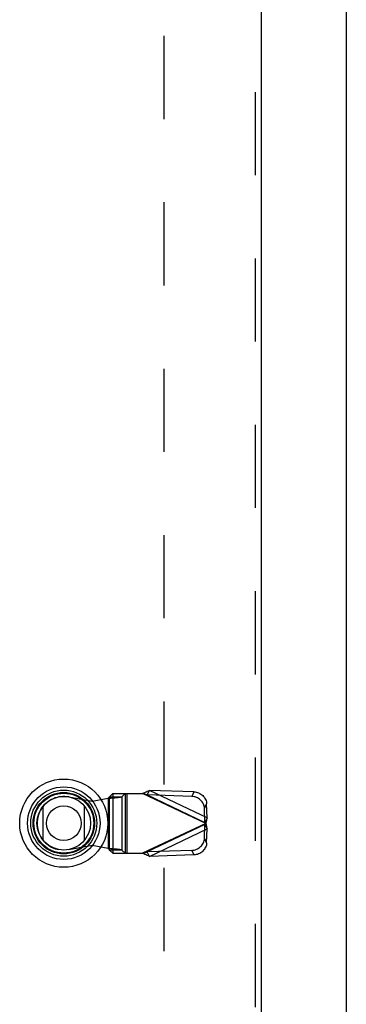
# Model space of a CAD drawing. Header units: inches. Extents: x 0 to 189, y 0 to 122.
# Tile 79 of 226: x 58.4 to 62.49, y 56.86 to 69.15. Entities that reach past the tile are written whole.
import ezdxf

# ---------------------------------------------------------------- set-up
doc = ezdxf.new("R2010")
doc.units = ezdxf.units.IN
doc.header["$LTSCALE"] = 10.388889
doc.header["$MEASUREMENT"] = 0
doc.linetypes.add('HIDDEN', pattern=[0.2, 0.1, -0.1])
for name, color, linetype in [('DEFAULT_2', 8, 'HIDDEN'), ('LEFTHAND_DOOR_ASSEMBLY', 7, 'CONTINUOUS'), ('RIGHTHAND_DOOR_ASSEMBLY', 7, 'CONTINUOUS')]:
    doc.layers.add(name, color=color, linetype=linetype)

msp = doc.modelspace()

# ---------------------------------------------------------------- linework, layer by layer
at = {"layer": 'DEFAULT_2', "color": 8, "linetype": 'HIDDEN'}
msp.add_line((60.204, 81.419), (60.204, 36.822), dxfattribs=at)
at = {"layer": 'LEFTHAND_DOOR_ASSEMBLY', "color": 8, "linetype": 'HIDDEN'}
for p, q in [((61.347, 82.796), (61.347, 35.446)), ((59.998, 59.474), (60.025, 59.53)), ((60.746, 59.188), (60.025, 59.53)), ((60.58, 59.512), (60.025, 59.53)), ((60.58, 59.512), (60.553, 59.456)), ((59.016, 59.448), (59.31, 59.394)), ((59.31, 59.394), (59.507, 59.432)), ((59.507, 59.432), (59.542, 59.435)), ((59.507, 59.432), (59.507, 58.805)), ((59.566, 59.493), (59.527, 59.451)), ((59.527, 58.786), (59.527, 59.451)), ((59.527, 59.451), (59.681, 59.451)), ((59.566, 59.493), (59.94, 59.493)), ((59.569, 59.493), (59.569, 58.745)), ((59.681, 59.451), (59.721, 59.493)), ((59.681, 59.451), (59.681, 58.786)), ((59.724, 58.745), (59.724, 59.493)), ((59.743, 59.493), (59.743, 58.745)), ((60.728, 59.119), (59.94, 59.493)), ((60.553, 59.456), (59.998, 59.474)), ((59.998, 59.474), (60.719, 59.131)), ((60.713, 59.304), (60.74, 59.361)), ((60.719, 59.131), (60.713, 59.304)), ((60.746, 59.188), (60.74, 59.361)), ((60.746, 59.188), (60.719, 59.131)), ((60.734, 59.142), (60.728, 59.119)), ((60.728, 59.119), (59.94, 58.745)), ((60.719, 59.106), (59.998, 58.763)), ((60.025, 58.707), (60.746, 59.049)), ((60.713, 58.933), (60.719, 59.106)), ((60.719, 59.106), (60.746, 59.049)), ((60.726, 59.116), (60.728, 59.119)), ((60.74, 58.877), (60.746, 59.049)), ((60.74, 58.877), (60.713, 58.933)), ((59.31, 58.843), (59.016, 58.789)), ((59.507, 58.805), (59.31, 58.843)), ((59.681, 58.786), (59.527, 58.786)), ((59.527, 58.786), (59.566, 58.745)), ((59.721, 58.745), (59.681, 58.786)), ((60.553, 58.781), (59.998, 58.763)), ((60.553, 58.781), (60.58, 58.725)), ((59.566, 58.745), (59.94, 58.745)), ((59.94, 58.745), (59.96, 58.751)), ((59.96, 58.751), (59.979, 58.757)), ((60.025, 58.707), (59.998, 58.763)), ((60.58, 58.725), (60.025, 58.707))]:
    msp.add_line(p, q, dxfattribs=at)
at = {"layer": 'LEFTHAND_DOOR_ASSEMBLY', "color": 3, "linetype": 'Continuous'}
msp.add_line((61.422, 82.796), (61.422, 35.446), dxfattribs=at)
at = {"layer": 'LEFTHAND_DOOR_ASSEMBLY', "color": 7, "linetype": 'Continuous'}
for p, q in [((58.698, 58.905), (58.698, 59.336)), ((59.21, 59.336), (59.21, 58.905))]:
    msp.add_line(p, q, dxfattribs=at)
at = {"layer": 'LEFTHAND_DOOR_ASSEMBLY', "color": 8, "linetype": 'HIDDEN'}
for points in [[(59.94, 59.493), (59.954, 59.499), (59.969, 59.506), (59.983, 59.512), (59.997, 59.519), (60.011, 59.525), (60.025, 59.53)], [(60.58, 59.512), (60.595, 59.511), (60.61, 59.509), (60.625, 59.505), (60.639, 59.499), (60.653, 59.493), (60.667, 59.485), (60.679, 59.476), (60.691, 59.466), (60.701, 59.455), (60.711, 59.443), (60.719, 59.43), (60.726, 59.417), (60.732, 59.403), (60.736, 59.389), (60.738, 59.375), (60.74, 59.361)], [(59.527, 59.451), (59.526, 59.448), (59.524, 59.446), (59.522, 59.444), (59.52, 59.441), (59.517, 59.439), (59.514, 59.437), (59.511, 59.434), (59.507, 59.432)], [(59.542, 59.435), (59.559, 59.436), (59.576, 59.437), (59.592, 59.439), (59.607, 59.44), (59.621, 59.441), (59.633, 59.443), (59.645, 59.444), (59.656, 59.445), (59.664, 59.447), (59.672, 59.448), (59.677, 59.449), (59.681, 59.451)], [(59.998, 59.474), (59.988, 59.477), (59.979, 59.48), (59.969, 59.483), (59.94, 59.493)], [(60.713, 59.304), (60.712, 59.318), (60.709, 59.333), (60.705, 59.347), (60.699, 59.36), (60.692, 59.374), (60.684, 59.386), (60.674, 59.398), (60.664, 59.409), (60.652, 59.419), (60.64, 59.428), (60.626, 59.436), (60.612, 59.443), (60.598, 59.448), (60.583, 59.452), (60.568, 59.454), (60.553, 59.456)], [(60.746, 59.188), (60.743, 59.177), (60.74, 59.166), (60.737, 59.154), (60.734, 59.142)], [(60.723, 59.125), (60.722, 59.127), (60.72, 59.129), (60.719, 59.131)], [(60.719, 59.106), (60.72, 59.108), (60.722, 59.11), (60.723, 59.112), (60.726, 59.116)], [(60.728, 59.119), (60.726, 59.121), (60.723, 59.125)], [(60.728, 59.119), (60.734, 59.095), (60.737, 59.083), (60.74, 59.071), (60.743, 59.06), (60.746, 59.049)], [(60.553, 58.781), (60.568, 58.783), (60.583, 58.785), (60.598, 58.789), (60.612, 58.795), (60.626, 58.801), (60.64, 58.809), (60.652, 58.818), (60.664, 58.828), (60.674, 58.839), (60.684, 58.851), (60.692, 58.863), (60.699, 58.877), (60.705, 58.89), (60.709, 58.904), (60.712, 58.919), (60.713, 58.933)], [(59.681, 58.786), (59.677, 58.788), (59.672, 58.789), (59.664, 58.79), (59.656, 58.792), (59.645, 58.793), (59.633, 58.794), (59.621, 58.796), (59.607, 58.797), (59.592, 58.798), (59.576, 58.8), (59.559, 58.801), (59.542, 58.802), (59.507, 58.805)], [(59.527, 58.786), (59.526, 58.789), (59.524, 58.791), (59.522, 58.793), (59.52, 58.796), (59.517, 58.798), (59.514, 58.8), (59.511, 58.803), (59.507, 58.805)], [(60.74, 58.877), (60.738, 58.862), (60.736, 58.848), (60.732, 58.834), (60.726, 58.82), (60.719, 58.807), (60.711, 58.794), (60.701, 58.782), (60.691, 58.771), (60.679, 58.761), (60.667, 58.752), (60.653, 58.744), (60.639, 58.738), (60.625, 58.732), (60.61, 58.728), (60.595, 58.726), (60.58, 58.725)], [(60.025, 58.707), (60.011, 58.712), (59.997, 58.719), (59.983, 58.725), (59.969, 58.731), (59.954, 58.738), (59.94, 58.745)], [(59.979, 58.757), (59.988, 58.76), (59.998, 58.763)]]:
    msp.add_lwpolyline(points, dxfattribs=at)
at = {"layer": 'LEFTHAND_DOOR_ASSEMBLY', "color": 7, "linetype": 'Continuous'}
for radius in [0.551, 0.453, 0.413, 0.384, 0.374, 0.335, 0.217]:
    msp.add_circle((58.954, 59.121), radius, dxfattribs=at)
at = {"layer": 'LEFTHAND_DOOR_ASSEMBLY', "color": 8, "linetype": 'HIDDEN'}
msp.add_arc((58.956, 59.119), 0.335, 79.673, 280.327, dxfattribs=at)
at = {"layer": 'RIGHTHAND_DOOR_ASSEMBLY', "color": 3, "linetype": 'Continuous'}
msp.add_line((62.486, 35.446), (62.486, 82.796), dxfattribs=at)

doc.saveas('drawing.dxf')
